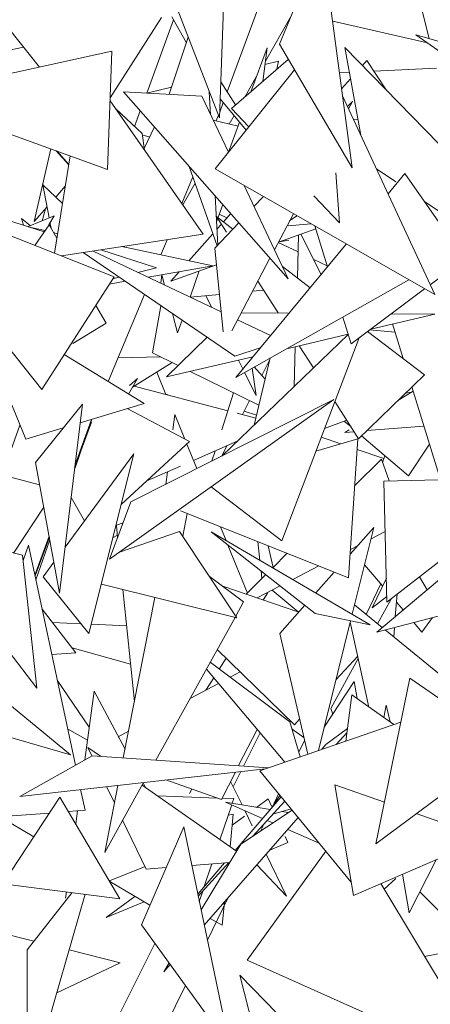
# Model space of a CAD drawing. Header units: metres. Extents: x -14.5 to 13.2, y -19 to 3.3.
# Tile 173 of 210: x 11.5281 to 11.5963, y 2.4283 to 2.5918. Entities that reach past the tile are written whole.
import ezdxf

# ---------------------------------------------------------------- set-up
doc = ezdxf.new("R2010")
doc.units = ezdxf.units.M
doc.layers.add('G-IMPT', color=7, linetype='Continuous', lineweight=5)
doc.layers.add('L-PLNT', color=7, linetype='Continuous', lineweight=5, true_color=0x005900)

# ---------------------------------------------------------------- blocks, each defined once
blk = doc.blocks.new('ÁRVORES ORNAMENTAIS - Pequeno e Médio Porte - Ipê-roxo-2870950-CORTE_CALÇADA')
at = {"layer": 'G-IMPT', "color": 253, "true_color": 0xaaaaaa}
for p, q in [((7.77205, 2.60782), (7.79109, 2.58388)), ((7.82097, 2.57546), (7.80959, 2.60487)), ((7.83799, 2.60483), (7.83093, 2.58772)), ((7.84299, 2.56715), (7.83799, 2.60483)), ((7.82097, 2.57546), (7.82174, 2.59719)), ((7.85577, 2.58861), (7.85373, 2.59688)), ((7.82225, 2.57979), (7.82823, 2.59595)), ((7.81135, 2.5921), (7.80282, 2.5788)), ((7.81549, 2.58794), (7.81307, 2.59225)), ((7.83276, 2.59217), (7.82858, 2.58489)), ((7.80889, 2.57959), (7.81335, 2.59175)), ((7.8555, 2.5879), (7.83976, 2.59149)), ((7.81263, 2.57938), (7.81579, 2.58884)), ((7.87861, 2.57178), (7.85357, 2.58924)), ((7.85357, 2.58924), (7.873, 2.58366)), ((7.78844, 2.58722), (7.78314, 2.58611)), ((7.82617, 2.57979), (7.82886, 2.5871)), ((7.82886, 2.5871), (7.82816, 2.58152)), ((7.84299, 2.56715), (7.83093, 2.58772)), ((7.8628, 2.56557), (7.84176, 2.58717)), ((7.84444, 2.57257), (7.84176, 2.58717)), ((7.8031, 2.58652), (7.77424, 2.58019)), ((7.8031, 2.58652), (7.80237, 2.5669)), ((7.82298, 2.57703), (7.83235, 2.58516)), ((7.82851, 2.58432), (7.83074, 2.58486)), ((7.83051, 2.58356), (7.83074, 2.58486)), ((7.84543, 2.58501), (7.84468, 2.58417)), ((7.84543, 2.58501), (7.84864, 2.58011)), ((7.8466, 2.58321), (7.85699, 2.58371)), ((7.82023, 2.56699), (7.83344, 2.58343)), ((7.82708, 2.58227), (7.82515, 2.57891)), ((7.84089, 2.58294), (7.84252, 2.58302)), ((7.80891, 2.57959), (7.81303, 2.58058)), ((7.82365, 2.57761), (7.82118, 2.58144)), ((7.84272, 2.58196), (7.84124, 2.5803)), ((7.80505, 2.5798), (7.81803, 2.57908)), ((7.80505, 2.5798), (7.83236, 2.54876)), ((7.81803, 2.57908), (7.82244, 2.56975)), ((7.81928, 2.57981), (7.8195, 2.57598)), ((7.85669, 2.54615), (7.8414, 2.57915)), ((7.77165, 2.57804), (7.80237, 2.5669)), ((7.81826, 2.55618), (7.8028, 2.57832)), ((7.821, 2.57642), (7.82159, 2.57801)), ((7.82108, 2.57862), (7.82541, 2.57344)), ((7.84303, 2.57819), (7.84224, 2.57734)), ((7.8424, 2.57699), (7.84303, 2.57819)), ((7.80811, 2.57289), (7.80376, 2.57695)), ((7.80686, 2.57406), (7.80782, 2.57665)), ((7.82042, 2.57497), (7.8208, 2.57589)), ((7.82339, 2.57585), (7.82258, 2.57443)), ((7.82298, 2.57703), (7.82585, 2.57399)), ((7.80849, 2.57037), (7.81018, 2.57396)), ((7.81991, 2.5751), (7.82406, 2.57407)), ((7.82248, 2.5698), (7.82431, 2.57475)), ((7.84397, 2.57516), (7.84323, 2.57518)), ((7.80811, 2.57289), (7.80853, 2.57012)), ((7.80939, 2.57229), (7.80815, 2.57265)), ((7.79021, 2.55824), (7.79297, 2.57031)), ((7.79359, 2.553), (7.79617, 2.56915)), ((7.79594, 2.56769), (7.79388, 2.56998)), ((7.79404, 2.56992), (7.79595, 2.56774)), ((7.81596, 2.56739), (7.82059, 2.55423)), ((7.82023, 2.56699), (7.85669, 2.54615)), ((7.84089, 2.55802), (7.8403, 2.56632)), ((7.84701, 2.56703), (7.85022, 2.56484)), ((7.84894, 2.56287), (7.85172, 2.56622)), ((7.85855, 2.55652), (7.85172, 2.56622)), ((7.79491, 2.56127), (7.79166, 2.56435)), ((7.79166, 2.56435), (7.79269, 2.55888)), ((7.7938, 2.56233), (7.79537, 2.56412)), ((7.81473, 2.56123), (7.81657, 2.56567)), ((7.81694, 2.56461), (7.81488, 2.56102)), ((7.82504, 2.56424), (7.83236, 2.54876)), ((7.82025, 2.56253), (7.8207, 2.55435)), ((7.83665, 2.56252), (7.84089, 2.55802)), ((7.8215, 2.5611), (7.82049, 2.55821)), ((7.82825, 2.56241), (7.82669, 2.56075)), ((7.85498, 2.56159), (7.86514, 2.55465)), ((7.78922, 2.55741), (7.79352, 2.55922)), ((7.79021, 2.55824), (7.79235, 2.56068)), ((7.79152, 2.55838), (7.79209, 2.56038)), ((7.79262, 2.55773), (7.79352, 2.55922)), ((7.82221, 2.55886), (7.82093, 2.55947)), ((7.82285, 2.55957), (7.82164, 2.55821)), ((7.83008, 2.55358), (7.83323, 2.55956)), ((7.83382, 2.55923), (7.83261, 2.55837)), ((7.78409, 2.55905), (7.79187, 2.55656)), ((7.7896, 2.55757), (7.78812, 2.55875)), ((7.78842, 2.55766), (7.78812, 2.55875)), ((7.79268, 2.55773), (7.79032, 2.5543)), ((7.79268, 2.55773), (7.79399, 2.55548)), ((7.79284, 2.5581), (7.79302, 2.55715)), ((7.82418, 2.55806), (7.82021, 2.55383)), ((7.8232, 2.55702), (7.82047, 2.5591)), ((7.82213, 2.55652), (7.82047, 2.5591)), ((7.82129, 2.55782), (7.82055, 2.55699)), ((7.83235, 2.55755), (7.83615, 2.5579)), ((7.80347, 2.54907), (7.7838, 2.5569)), ((7.78967, 2.55727), (7.79202, 2.55677)), ((7.79339, 2.55652), (7.7941, 2.55618)), ((7.79474, 2.55254), (7.81826, 2.55618)), ((7.81988, 2.55623), (7.8159, 2.55175)), ((7.83694, 2.55707), (7.83074, 2.55482)), ((7.8341, 2.55604), (7.83389, 2.54889)), ((7.83782, 2.54947), (7.83445, 2.55617)), ((7.83888, 2.55075), (7.8368, 2.55752)), ((7.81122, 2.55273), (7.81226, 2.55525)), ((7.82366, 2.5324), (7.84202, 2.55453)), ((7.83401, 2.55322), (7.83072, 2.55479)), ((7.83249, 2.55519), (7.83093, 2.55489)), ((7.85593, 2.54778), (7.86514, 2.55465)), ((7.82354, 2.53591), (7.79832, 2.5531)), ((7.80002, 2.55336), (7.82124, 2.54325)), ((7.80128, 2.55356), (7.81052, 2.5506)), ((7.80475, 2.55409), (7.81988, 2.55091)), ((7.82156, 2.53995), (7.82021, 2.55383)), ((7.82047, 2.5511), (7.81288, 2.54834)), ((7.823, 2.54013), (7.82935, 2.55218)), ((7.83883, 2.55091), (7.83654, 2.55201)), ((7.80744, 2.54982), (7.81052, 2.5506)), ((7.80914, 2.54902), (7.81988, 2.55091)), ((7.81121, 2.54803), (7.8114, 2.54941)), ((7.81187, 2.54772), (7.81141, 2.54941)), ((7.81428, 2.54992), (7.81288, 2.54834)), ((7.81762, 2.55006), (7.81609, 2.5457)), ((7.836, 2.54728), (7.83141, 2.55077)), ((7.80347, 2.54907), (7.79147, 2.53039)), ((7.8027, 2.54788), (7.8053, 2.54834)), ((7.80327, 2.54877), (7.80429, 2.54903)), ((7.85242, 2.54859), (7.82366, 2.5324)), ((7.83072, 2.54309), (7.82734, 2.54837)), ((7.80252, 2.53171), (7.8085, 2.54616)), ((7.81611, 2.54569), (7.82095, 2.54616)), ((7.82645, 2.54668), (7.8283, 2.54686)), ((7.84281, 2.53798), (7.85502, 2.5471)), ((7.81872, 2.54594), (7.81971, 2.54398)), ((7.80043, 2.54435), (7.80215, 2.54139)), ((7.81125, 2.54429), (7.80983, 2.53649)), ((7.81401, 2.53979), (7.81315, 2.543)), ((7.82458, 2.54313), (7.83235, 2.54307)), ((7.84606, 2.54041), (7.8567, 2.54291)), ((7.84947, 2.54296), (7.8567, 2.54291)), ((7.78183, 2.54251), (7.79147, 2.53039)), ((7.80215, 2.54139), (7.79661, 2.53799)), ((7.81476, 2.5419), (7.81401, 2.53979)), ((7.82396, 2.54195), (7.82943, 2.53935)), ((7.84281, 2.53798), (7.84144, 2.54241)), ((7.85146, 2.5355), (7.84969, 2.54126)), ((7.78881, 2.52214), (7.78149, 2.54003)), ((7.85497, 2.53283), (7.84553, 2.54002)), ((7.8501, 2.53992), (7.84589, 2.54028)), ((7.81218, 2.53246), (7.81894, 2.53905)), ((7.8214, 2.51937), (7.84233, 2.53952)), ((7.83132, 2.50524), (7.84414, 2.53898)), ((7.83235, 2.53719), (7.84233, 2.53954)), ((7.81413, 2.53436), (7.80983, 2.53649)), ((7.82354, 2.53591), (7.82773, 2.53731)), ((7.83355, 2.53748), (7.83336, 2.53088)), ((7.83655, 2.53396), (7.8342, 2.53763)), ((7.80848, 2.52804), (7.79521, 2.53621)), ((7.81125, 2.53579), (7.80414, 2.53563)), ((7.81313, 2.53486), (7.80655, 2.53076)), ((7.81218, 2.53246), (7.8265, 2.53582)), ((7.8241, 2.53526), (7.82483, 2.53381)), ((7.8267, 2.52447), (7.82937, 2.53562)), ((7.82928, 2.53526), (7.828, 2.53269)), ((7.81059, 2.53328), (7.81206, 2.52954)), ((7.82749, 2.52776), (7.81611, 2.53338)), ((7.82513, 2.53323), (7.82708, 2.52936)), ((7.82708, 2.52936), (7.82638, 2.53393)), ((7.82674, 2.53413), (7.82853, 2.5321)), ((7.80589, 2.52963), (7.80737, 2.53219)), ((7.80737, 2.53219), (7.80605, 2.53104)), ((7.85497, 2.53283), (7.84406, 2.52221)), ((7.8068, 2.53092), (7.82233, 2.52685)), ((7.82134, 2.52367), (7.82327, 2.52984)), ((7.85057, 2.52854), (7.85312, 2.53008)), ((7.85291, 2.52995), (7.85181, 2.52975)), ((7.85763, 2.5154), (7.8529, 2.53081)), ((7.83992, 2.52874), (7.80273, 2.5022)), ((7.80626, 2.51171), (7.83992, 2.52874)), ((7.81201, 2.52967), (7.81278, 2.52935)), ((7.82593, 2.52853), (7.82477, 2.52621)), ((7.84406, 2.52221), (7.84011, 2.52839)), ((7.79821, 2.52796), (7.79044, 2.51827)), ((7.79821, 2.52796), (7.79444, 2.49658)), ((7.79783, 2.52484), (7.80848, 2.52804)), ((7.81601, 2.52173), (7.80576, 2.52716)), ((7.82709, 2.52612), (7.82507, 2.52681)), ((7.79693, 2.51735), (7.79972, 2.52495)), ((7.79699, 2.51737), (7.7998, 2.52544)), ((7.79699, 2.51786), (7.79974, 2.52542)), ((7.81323, 2.52367), (7.81357, 2.52623)), ((7.81357, 2.52623), (7.81523, 2.52214)), ((7.82393, 2.52643), (7.82698, 2.52563)), ((7.84209, 2.5253), (7.8384, 2.52389)), ((7.84167, 2.52514), (7.84282, 2.52416)), ((7.78605, 2.51948), (7.78785, 2.52448)), ((7.78881, 2.52214), (7.79503, 2.524)), ((7.8418, 2.52326), (7.84247, 2.52367)), ((7.84331, 2.52338), (7.8418, 2.52326)), ((7.8549, 2.5243), (7.84544, 2.52355)), ((7.81601, 2.52173), (7.80468, 2.51133)), ((7.81666, 2.5186), (7.8239, 2.52178)), ((7.83698, 2.52014), (7.84393, 2.5222)), ((7.84111, 2.52136), (7.83786, 2.52246)), ((7.84237, 2.49915), (7.84393, 2.5222)), ((7.84455, 2.52269), (7.85235, 2.51604)), ((7.81556, 2.52132), (7.81721, 2.51725)), ((7.81972, 2.51852), (7.82024, 2.52017)), ((7.82219, 2.52102), (7.82135, 2.51934)), ((7.84827, 2.51893), (7.84381, 2.52044)), ((7.85581, 2.52133), (7.85235, 2.51604)), ((7.80677, 2.5197), (7.79536, 2.50424)), ((7.80677, 2.5197), (7.79931, 2.48987)), ((7.84785, 2.51884), (7.8434, 2.51438)), ((7.84785, 2.51884), (7.84914, 2.51521)), ((7.84805, 2.51827), (7.84843, 2.51938)), ((7.79112, 2.51458), (7.78291, 2.51674)), ((7.79444, 2.49658), (7.79044, 2.51827)), ((7.8089, 2.5152), (7.81448, 2.51765)), ((7.81206, 2.51464), (7.81233, 2.5167)), ((7.84827, 2.51519), (7.86497, 2.51557)), ((7.84827, 2.51519), (7.84876, 2.4951)), ((7.8196, 2.51424), (7.83132, 2.50524)), ((7.79635, 2.51247), (7.79857, 2.5086)), ((7.78679, 2.50324), (7.79181, 2.51086)), ((7.80626, 2.51171), (7.80273, 2.5022)), ((7.84237, 2.49915), (7.81448, 2.51024)), ((7.81563, 2.50979), (7.81486, 2.50602)), ((7.87029, 2.50962), (7.84709, 2.49013)), ((7.77044, 2.50716), (7.78827, 2.50289)), ((7.80497, 2.50825), (7.80385, 2.50784)), ((7.80406, 2.5058), (7.80385, 2.50784)), ((7.82114, 2.5076), (7.82207, 2.5053)), ((7.84659, 2.50749), (7.84263, 2.50304)), ((7.84301, 2.49308), (7.84659, 2.50749)), ((7.79033, 2.49957), (7.79269, 2.50605)), ((7.79036, 2.49943), (7.79273, 2.50587)), ((7.7905, 2.49879), (7.79281, 2.50541)), ((7.8033, 2.50584), (7.80402, 2.50621)), ((7.81431, 2.50684), (7.80436, 2.50337)), ((7.82386, 2.49249), (7.81431, 2.50684)), ((7.83687, 2.49323), (7.81958, 2.50675)), ((7.84597, 2.49135), (7.81958, 2.50675)), ((7.84612, 2.50561), (7.84848, 2.50684)), ((7.84876, 2.4951), (7.86327, 2.50641)), ((7.78837, 2.50198), (7.78927, 2.50454)), ((7.79705, 2.46804), (7.78927, 2.50454)), ((7.82236, 2.50457), (7.82561, 2.49659)), ((7.82768, 2.50202), (7.82733, 2.50513)), ((7.82986, 2.50084), (7.82905, 2.50445)), ((7.84269, 2.50382), (7.84389, 2.50445)), ((7.79065, 2.48082), (7.78827, 2.50289)), ((7.83221, 2.50319), (7.8298, 2.50078)), ((7.79349, 2.50171), (7.79169, 2.49927)), ((7.83312, 2.49885), (7.83746, 2.5011)), ((7.84505, 2.5013), (7.84805, 2.49778)), ((7.79169, 2.49927), (7.79931, 2.48987)), ((7.82498, 2.49513), (7.81925, 2.49942)), ((7.82866, 2.49965), (7.82541, 2.49639)), ((7.82801, 2.499), (7.82787, 2.50027)), ((7.84002, 2.50008), (7.83694, 2.49662)), ((7.84867, 2.49908), (7.84632, 2.49413)), ((7.85541, 2.49711), (7.85415, 2.4993)), ((7.82386, 2.49249), (7.80137, 2.4981)), ((7.80685, 2.4786), (7.80494, 2.49721)), ((7.82152, 2.49772), (7.83412, 2.49343)), ((7.82722, 2.49578), (7.83106, 2.49777)), ((7.82971, 2.49707), (7.83404, 2.49346)), ((7.84529, 2.49306), (7.84776, 2.49812)), ((7.80501, 2.46925), (7.81026, 2.49588)), ((7.82902, 2.49671), (7.82821, 2.49544)), ((7.84632, 2.49413), (7.84874, 2.49605)), ((7.84951, 2.49568), (7.8472, 2.4915)), ((7.85015, 2.4927), (7.85045, 2.49642)), ((7.79153, 2.49395), (7.79711, 2.48669)), ((7.82498, 2.49513), (7.82367, 2.49276)), ((7.83514, 2.49458), (7.83098, 2.48989)), ((7.84339, 2.49462), (7.84797, 2.49087)), ((7.86527, 2.49489), (7.84709, 2.49013)), ((7.85035, 2.49509), (7.85145, 2.49379)), ((7.82356, 2.49256), (7.81042, 2.46888)), ((7.83687, 2.49323), (7.84597, 2.49135)), ((7.85633, 2.49255), (7.85457, 2.49013)), ((7.79799, 2.4915), (7.79324, 2.49172)), ((7.80557, 2.49114), (7.7997, 2.49142)), ((7.83739, 2.47046), (7.84274, 2.49201)), ((7.84267, 2.49174), (7.84578, 2.47768)), ((7.84988, 2.48931), (7.85, 2.49081)), ((7.85321, 2.49173), (7.85457, 2.49013)), ((7.79065, 2.48082), (7.78378, 2.48978)), ((7.83561, 2.46985), (7.83098, 2.48989)), ((7.84845, 2.49048), (7.87026, 2.47264)), ((7.80622, 2.4848), (7.7965, 2.48748)), ((7.79711, 2.48669), (7.79314, 2.48641)), ((7.83341, 2.47473), (7.8206, 2.48723)), ((7.82208, 2.48578), (7.82094, 2.48399)), ((7.844, 2.48571), (7.83944, 2.47745)), ((7.84031, 2.48223), (7.84391, 2.48614)), ((7.83264, 2.47523), (7.81943, 2.48512)), ((7.79623, 2.46975), (7.78038, 2.4828)), ((7.82001, 2.48253), (7.81871, 2.48048)), ((7.8188, 2.48398), (7.8318, 2.46853)), ((7.82276, 2.48263), (7.82441, 2.4835)), ((7.85258, 2.48248), (7.84691, 2.455)), ((7.85913, 2.47793), (7.85258, 2.48248)), ((7.79405, 2.48214), (7.79935, 2.47434)), ((7.81608, 2.47908), (7.82081, 2.48159)), ((7.8433, 2.48193), (7.83835, 2.47432)), ((7.8433, 2.48193), (7.84381, 2.47907)), ((7.7986, 2.46891), (7.80017, 2.48029)), ((7.80529, 2.47067), (7.80017, 2.48029)), ((7.84294, 2.47968), (7.84193, 2.47202)), ((7.84294, 2.47968), (7.84991, 2.47476)), ((7.84825, 2.47593), (7.84865, 2.47801)), ((7.84865, 2.47801), (7.84929, 2.4752)), ((7.77281, 2.47656), (7.79623, 2.46975)), ((7.83976, 2.47648), (7.83944, 2.47745)), ((7.82765, 2.46711), (7.85107, 2.47516)), ((7.83264, 2.47523), (7.83438, 2.46942)), ((7.83341, 2.47473), (7.83427, 2.47566)), ((7.79577, 2.47408), (7.79905, 2.47217)), ((7.80418, 2.47276), (7.80588, 2.47367)), ((7.82415, 2.46795), (7.82722, 2.47397)), ((7.82496, 2.46789), (7.82771, 2.47338)), ((7.83301, 2.47399), (7.83497, 2.47261)), ((7.8422, 2.4741), (7.83864, 2.47144)), ((7.84211, 2.47341), (7.84036, 2.47148)), ((7.79978, 2.4696), (7.79912, 2.47098)), ((7.80123, 2.46951), (7.79912, 2.47098)), ((7.83415, 2.47018), (7.83509, 2.4721)), ((7.83797, 2.47066), (7.83864, 2.47144)), ((7.86877, 2.47124), (7.84691, 2.455)), ((7.78784, 2.46285), (7.79983, 2.4696)), ((7.79983, 2.4696), (7.82911, 2.46761)), ((7.78784, 2.46285), (7.82858, 2.46743)), ((7.82131, 2.46235), (7.82361, 2.46687)), ((7.82324, 2.46445), (7.8245, 2.46697)), ((7.82765, 2.46711), (7.84275, 2.44869)), ((7.80836, 2.46516), (7.80192, 2.45354)), ((7.80192, 2.45354), (7.80411, 2.46468)), ((7.80354, 2.46177), (7.80224, 2.46447)), ((7.82379, 2.45374), (7.80811, 2.4647)), ((7.80868, 2.4643), (7.80829, 2.46504)), ((7.81209, 2.46558), (7.82131, 2.46235)), ((7.82472, 2.46143), (7.82282, 2.46532)), ((7.84013, 2.46478), (7.8432, 2.44641)), ((7.84013, 2.46478), (7.84833, 2.46188)), ((7.79865, 2.46054), (7.79792, 2.46398)), ((7.82066, 2.46258), (7.81066, 2.46292)), ((7.81602, 2.46334), (7.81638, 2.46407)), ((7.82358, 2.45388), (7.8312, 2.46277)), ((7.831, 2.46302), (7.82967, 2.46098)), ((7.8297, 2.46103), (7.83079, 2.46327)), ((7.78502, 2.44836), (7.79449, 2.46271)), ((7.80445, 2.44586), (7.79449, 2.46271)), ((7.82105, 2.45565), (7.823, 2.46143)), ((7.82335, 2.46248), (7.82141, 2.46255)), ((7.82938, 2.46065), (7.82195, 2.46189)), ((7.82195, 2.46189), (7.82813, 2.45919)), ((7.82309, 2.4617), (7.82335, 2.46248)), ((7.83179, 2.46206), (7.8265, 2.45625)), ((7.82905, 2.46244), (7.82712, 2.46103)), ((7.82961, 2.46121), (7.82905, 2.46244)), ((7.79276, 2.46009), (7.78162, 2.45924)), ((7.79865, 2.46054), (7.7959, 2.46033)), ((7.79713, 2.45825), (7.79743, 2.46044)), ((7.82326, 2.45988), (7.82242, 2.45972)), ((7.82272, 2.45449), (7.82326, 2.45988)), ((7.8251, 2.45955), (7.82308, 2.45807)), ((7.82451, 2.45493), (7.83301, 2.46056)), ((7.82641, 2.45796), (7.82518, 2.46048)), ((7.83284, 2.46078), (7.8298, 2.45988)), ((7.83239, 2.46015), (7.83132, 2.46033)), ((7.85363, 2.46), (7.86519, 2.4559)), ((7.79015, 2.45614), (7.78453, 2.45946)), ((7.80882, 2.45076), (7.8049, 2.45893)), ((7.83401, 2.45935), (7.81845, 2.44146)), ((7.82779, 2.4571), (7.82821, 2.45796)), ((7.82888, 2.45886), (7.82982, 2.45845)), ((7.80804, 2.44152), (7.81503, 2.45777)), ((7.82269, 2.42128), (7.81503, 2.45777)), ((7.83234, 2.45519), (7.83187, 2.45621)), ((7.83229, 2.45737), (7.8375, 2.45509)), ((7.82451, 2.45493), (7.81792, 2.444)), ((7.83234, 2.45519), (7.8293, 2.45393)), ((7.8432, 2.44641), (7.86519, 2.4559)), ((7.83861, 2.45374), (7.82558, 2.43565)), ((7.83211, 2.44628), (7.82871, 2.45325)), ((7.81637, 2.45137), (7.82266, 2.45187)), ((7.81736, 2.44664), (7.8218, 2.4518)), ((7.82251, 2.45186), (7.81744, 2.44629)), ((7.81845, 2.4479), (7.81971, 2.45163)), ((7.82718, 2.4515), (7.83211, 2.44628)), ((7.85693, 2.45234), (7.85244, 2.44351)), ((7.80861, 2.45122), (7.80269, 2.44884)), ((7.80882, 2.45076), (7.81213, 2.45103)), ((7.85135, 2.44993), (7.85244, 2.44351)), ((7.78502, 2.44836), (7.80445, 2.44586)), ((7.80943, 2.44477), (7.80278, 2.4487)), ((7.84777, 2.44838), (7.86206, 2.42451)), ((7.84832, 2.44747), (7.85022, 2.44923)), ((7.78903, 2.43736), (7.7965, 2.44688)), ((7.79166, 2.4222), (7.79866, 2.44661)), ((7.79543, 2.44593), (7.79558, 2.447)), ((7.81762, 2.44543), (7.81818, 2.44711)), ((7.85422, 2.447), (7.8633, 2.4379)), ((7.80692, 2.44625), (7.80214, 2.44275)), ((7.80845, 2.44535), (7.80214, 2.44275)), ((7.81897, 2.43899), (7.82236, 2.44596)), ((7.82139, 2.44145), (7.82178, 2.44529)), ((7.80804, 2.44152), (7.82269, 2.42128)), ((7.82139, 2.44145), (7.81942, 2.44258)), ((7.78213, 2.44085), (7.79017, 2.43882)), ((7.80095, 2.41987), (7.81025, 2.43846)), ((7.78903, 2.43736), (7.78906, 2.42039)), ((7.796, 2.43736), (7.80449, 2.43522)), ((7.85501, 2.43629), (7.8633, 2.4379)), ((7.79397, 2.43026), (7.80449, 2.43522)), ((7.81261, 2.4352), (7.81173, 2.43373)), ((7.8642, 2.41842), (7.82558, 2.43565)), ((7.81279, 2.43495), (7.81173, 2.43373)), ((7.84567, 2.41135), (7.82434, 2.43318)), ((7.82434, 2.43318), (7.83293, 2.39936)), ((7.80903, 2.41858), (7.81531, 2.43147))]:
    blk.add_line(p, q, dxfattribs=at)

msp = doc.modelspace()

# ---------------------------------------------------------------- block references
at = {"layer": 'L-PLNT', "color": 253, "true_color": 0xaaaaaa}
msp.add_blockref('ÁRVORES ORNAMENTAIS - Pequeno e Médio Porte - Ipê-roxo-2870950-CORTE_CALÇADA', (3.74032, 0), dxfattribs=at)

doc.saveas('drawing.dxf')
